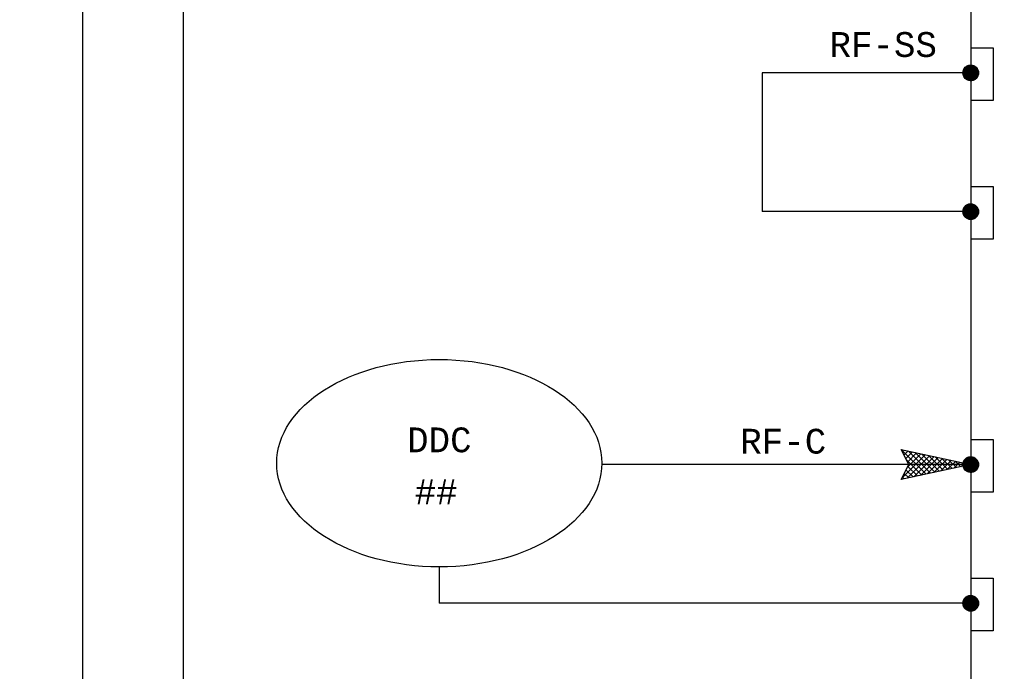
# Model space of a CAD drawing. Header units: inches. Extents: x 7.1 to 32.2, y 0.4 to 17.7.
# Tile 8 of 11: x 16.7 to 20.7, y 9.5 to 12.1. Entities that reach past the tile are written whole.
import ezdxf
from ezdxf.enums import TextEntityAlignment as Align

# ---------------------------------------------------------------- set-up
doc = ezdxf.new("R2010")
doc.units = ezdxf.units.IN
doc.header["$MEASUREMENT"] = 0
for name, color, linetype, lineweight in [('M-ANNO-SYMB', 6, 'Continuous', 30), ('M-ANNO-TEXT', 2, 'Continuous', 30), ('M-DIAG-GRPH', 6, 'Continuous', 13)]:
    doc.layers.add(name, color=color, linetype=linetype, lineweight=lineweight)
doc.styles.add('CONTROLTXT', font='monotxt.shx')

# ---------------------------------------------------------------- blocks, each defined once
blk = doc.blocks.new('*U10')
at = {"color": 0}
for p, q in [((10.4849, 6.9662), (10.5488, 7.0301)), ((10.4849, 6.967), (10.5479, 7.0301)), ((10.4849, 6.9644), (10.5505, 7.03)), ((10.4849, 6.9653), (10.5496, 7.03)), ((10.4849, 6.9679), (10.547, 7.03)), ((10.4849, 6.9688), (10.5461, 7.03)), ((10.4849, 6.9698), (10.5452, 7.03)), ((10.485, 6.9636), (10.5514, 7.03)), ((10.485, 6.9627), (10.5522, 7.0299)), ((10.485, 6.9707), (10.5442, 7.0299)), ((10.4851, 6.9619), (10.553, 7.0299)), ((10.4851, 6.9716), (10.5433, 7.0299)), ((10.4851, 6.9611), (10.5538, 7.0298)), ((10.4851, 6.9726), (10.5423, 7.0298)), ((10.4852, 6.9603), (10.5546, 7.0297)), ((10.4852, 6.9736), (10.5413, 7.0297)), ((10.4853, 6.9595), (10.5554, 7.0296)), ((10.4854, 6.9746), (10.5403, 7.0296)), ((10.4854, 6.9587), (10.5562, 7.0295)), ((10.4855, 6.9579), (10.557, 7.0294)), ((10.4855, 6.9756), (10.5393, 7.0294)), ((10.4856, 6.9572), (10.5578, 7.0293)), ((10.4856, 6.9766), (10.5383, 7.0293)), ((10.4857, 6.9564), (10.5585, 7.0292)), ((10.4858, 6.9777), (10.5372, 7.0291)), ((10.4859, 6.9556), (10.5593, 7.0291)), ((10.486, 6.9549), (10.56, 7.0289)), ((10.486, 6.9788), (10.5361, 7.0289)), ((10.4861, 6.9542), (10.5608, 7.0288)), ((10.4862, 6.9799), (10.535, 7.0287)), ((10.4863, 6.9534), (10.5615, 7.0286)), ((10.4865, 6.9527), (10.5622, 7.0285)), ((10.4865, 6.981), (10.5339, 7.0284)), ((10.4866, 6.952), (10.5629, 7.0283)), ((10.4868, 6.9513), (10.5637, 7.0281)), ((10.4868, 6.9822), (10.5327, 7.0281)), ((10.487, 6.9506), (10.5644, 7.028)), ((10.4871, 6.9834), (10.5315, 7.0278)), ((10.4872, 6.9499), (10.565, 7.0278)), ((10.4874, 6.9492), (10.5657, 7.0276)), ((10.4874, 6.9846), (10.5303, 7.0275)), ((10.4876, 6.9485), (10.5664, 7.0274)), ((10.4878, 6.9478), (10.5671, 7.0272)), ((10.4878, 6.9859), (10.529, 7.0271)), ((10.488, 6.9472), (10.5678, 7.0269)), ((10.4882, 6.9465), (10.5684, 7.0267)), ((10.4883, 6.9872), (10.5277, 7.0267)), ((10.4884, 6.9458), (10.5691, 7.0265)), ((10.4887, 6.9452), (10.5697, 7.0263)), ((10.4888, 6.9886), (10.5263, 7.0262)), ((10.4889, 6.9445), (10.5704, 7.026)), ((10.4891, 6.9439), (10.571, 7.0258)), ((10.4893, 6.99), (10.5249, 7.0256)), ((10.4894, 6.9433), (10.5717, 7.0255)), ((10.4897, 6.9426), (10.5723, 7.0253)), ((10.4899, 6.942), (10.5729, 7.025)), ((10.4899, 6.9915), (10.5234, 7.025)), ((10.4902, 6.9414), (10.5735, 7.0248)), ((10.4904, 6.9408), (10.5741, 7.0245)), ((10.4906, 6.9931), (10.5218, 7.0243)), ((10.4907, 6.9402), (10.5747, 7.0242)), ((10.491, 6.9396), (10.5753, 7.0239)), ((10.4913, 6.939), (10.5759, 7.0236)), ((10.4914, 6.9948), (10.5201, 7.0235)), ((10.4916, 6.9384), (10.5765, 7.0233)), ((10.4919, 6.9378), (10.5771, 7.023)), ((10.4922, 6.9372), (10.5777, 7.0227)), ((10.4923, 6.9966), (10.5183, 7.0226)), ((10.4925, 6.9367), (10.5783, 7.0224)), ((10.4928, 6.9361), (10.5789, 7.0221)), ((10.4931, 6.9355), (10.5794, 7.0218)), ((10.4934, 6.935), (10.58, 7.0215)), ((10.4935, 6.9986), (10.5163, 7.0215)), ((10.4938, 6.9344), (10.5805, 7.0212)), ((10.4941, 6.9338), (10.5811, 7.0208)), ((10.4944, 6.9333), (10.5816, 7.0205)), ((10.4948, 6.9328), (10.5822, 7.0201)), ((10.4948, 7.0009), (10.5141, 7.0201)), ((10.4951, 6.9322), (10.5827, 7.0198)), ((10.4955, 6.9317), (10.5832, 7.0194)), ((10.4958, 6.9312), (10.5838, 7.0191)), ((10.4962, 6.9306), (10.5843, 7.0187)), ((10.4966, 6.9301), (10.5848, 7.0184)), ((10.4967, 7.0036), (10.5113, 7.0182)), ((10.4969, 6.9296), (10.5853, 7.018)), ((10.4973, 6.9291), (10.5858, 7.0176)), ((10.4977, 6.9286), (10.5863, 7.0172)), ((10.4981, 6.9281), (10.5868, 7.0169)), ((10.4985, 6.9276), (10.5873, 7.0165)), ((10.4989, 6.9271), (10.5878, 7.0161)), ((10.4992, 6.9266), (10.5883, 7.0157)), ((10.4996, 6.9261), (10.5888, 7.0153)), ((10.4998, 7.0076), (10.5074, 7.0151)), ((10.5001, 6.9256), (10.5893, 7.0149)), ((10.5005, 6.9252), (10.5898, 7.0145)), ((10.5009, 6.9247), (10.5902, 7.0141)), ((10.5013, 6.9242), (10.5907, 7.0136)), ((10.5017, 6.9238), (10.5912, 7.0132)), ((10.5021, 6.9233), (10.5916, 7.0128)), ((10.5026, 6.9229), (10.5921, 7.0124)), ((10.503, 6.9224), (10.5925, 7.0119)), ((10.5035, 6.922), (10.593, 7.0115)), ((10.5039, 6.9215), (10.5934, 7.011)), ((10.5043, 6.9211), (10.5938, 7.0106)), ((10.5048, 6.9207), (10.5943, 7.0101)), ((10.5053, 6.9202), (10.5947, 7.0097)), ((10.5057, 6.9198), (10.5951, 7.0092)), ((10.5062, 6.9194), (10.5955, 7.0087)), ((10.5067, 6.919), (10.5959, 7.0083)), ((10.5071, 6.9186), (10.5963, 7.0078)), ((10.5076, 6.9182), (10.5968, 7.0073)), ((10.5081, 6.9178), (10.5972, 7.0068)), ((10.5086, 6.9174), (10.5975, 7.0063)), ((10.5091, 6.917), (10.5979, 7.0059)), ((10.5096, 6.9166), (10.5983, 7.0054)), ((10.5101, 6.9162), (10.5987, 7.0049)), ((10.5106, 6.9158), (10.5991, 7.0043)), ((10.5111, 6.9155), (10.5995, 7.0038)), ((10.5116, 6.9151), (10.5998, 7.0033)), ((10.5121, 6.9147), (10.6002, 7.0028)), ((10.5127, 6.9144), (10.6006, 7.0023)), ((10.5132, 6.914), (10.6009, 7.0017)), ((10.5137, 6.9137), (10.6013, 7.0012)), ((10.5143, 6.9133), (10.6016, 7.0007)), ((10.5148, 6.913), (10.6019, 7.0001)), ((10.5153, 6.9127), (10.6023, 6.9996)), ((10.5159, 6.9123), (10.6026, 6.999)), ((10.5165, 6.912), (10.6029, 6.9985)), ((10.517, 6.9117), (10.6033, 6.9979)), ((10.5176, 6.9114), (10.6036, 6.9973)), ((10.5182, 6.911), (10.6039, 6.9968)), ((10.5187, 6.9107), (10.6042, 6.9962)), ((10.5193, 6.9104), (10.6045, 6.9956)), ((10.5199, 6.9101), (10.6048, 6.995)), ((10.5205, 6.9098), (10.6051, 6.9944)), ((10.5211, 6.9096), (10.6054, 6.9938)), ((10.5217, 6.9093), (10.6057, 6.9932)), ((10.5223, 6.909), (10.6059, 6.9926)), ((10.5229, 6.9087), (10.6062, 6.992)), ((10.5235, 6.9085), (10.6065, 6.9914)), ((10.5242, 6.9082), (10.6067, 6.9908)), ((10.5248, 6.908), (10.607, 6.9901)), ((10.5254, 6.9077), (10.6072, 6.9895)), ((10.5261, 6.9075), (10.6075, 6.9889)), ((10.5267, 6.9072), (10.6077, 6.9882)), ((10.5274, 6.907), (10.6079, 6.9876)), ((10.528, 6.9068), (10.6082, 6.9869)), ((10.5287, 6.9066), (10.6084, 6.9862)), ((10.5294, 6.9063), (10.6086, 6.9856)), ((10.53, 6.9061), (10.6088, 6.9849)), ((10.5307, 6.9059), (10.609, 6.9842)), ((10.5314, 6.9057), (10.6092, 6.9835)), ((10.5321, 6.9056), (10.6094, 6.9828)), ((10.5328, 6.9054), (10.6096, 6.9821)), ((10.5335, 6.9052), (10.6097, 6.9814)), ((10.5342, 6.905), (10.6099, 6.9807)), ((10.535, 6.9049), (10.6101, 6.98)), ((10.5357, 6.9047), (10.6102, 6.9792)), ((10.5364, 6.9046), (10.6104, 6.9785)), ((10.5372, 6.9044), (10.6105, 6.9777)), ((10.5379, 6.9043), (10.6106, 6.977)), ((10.5387, 6.9042), (10.6107, 6.9762)), ((10.5395, 6.9041), (10.6109, 6.9755)), ((10.5403, 6.904), (10.611, 6.9747)), ((10.541, 6.9039), (10.611, 6.9739)), ((10.5418, 6.9038), (10.6111, 6.9731)), ((10.5427, 6.9037), (10.6112, 6.9723)), ((10.5435, 6.9037), (10.6113, 6.9715)), ((10.5443, 6.9036), (10.6113, 6.9706)), ((10.5451, 6.9036), (10.6114, 6.9698)), ((10.546, 6.9035), (10.6114, 6.9689)), ((10.5468, 6.9035), (10.6114, 6.9681)), ((10.5477, 6.9035), (10.6114, 6.9672)), ((10.5486, 6.9035), (10.6114, 6.9663)), ((10.5495, 6.9035), (10.6114, 6.9654)), ((10.5504, 6.9035), (10.6114, 6.9645)), ((10.5513, 6.9036), (10.6114, 6.9636)), ((10.5523, 6.9036), (10.6113, 6.9627)), ((10.5532, 6.9037), (10.6112, 6.9617)), ((10.5542, 6.9038), (10.6112, 6.9607)), ((10.5552, 6.9039), (10.6111, 6.9598)), ((10.5562, 6.904), (10.6109, 6.9588)), ((10.5572, 6.9041), (10.6108, 6.9577)), ((10.5582, 6.9043), (10.6106, 6.9567)), ((10.5593, 6.9045), (10.6105, 6.9556)), ((10.5604, 6.9047), (10.6103, 6.9545)), ((10.5615, 6.9049), (10.61, 6.9534)), ((10.5627, 6.9052), (10.6098, 6.9523)), ((10.5638, 6.9054), (10.6095, 6.9511)), ((10.565, 6.9058), (10.6092, 6.9499)), ((10.5663, 6.9061), (10.6088, 6.9487)), ((10.5676, 6.9065), (10.6084, 6.9474)), ((10.5689, 6.907), (10.608, 6.9461)), ((10.5703, 6.9075), (10.6075, 6.9447)), ((10.5717, 6.908), (10.6069, 6.9432)), ((10.5732, 6.9086), (10.6063, 6.9417)), ((10.5748, 6.9094), (10.6056, 6.9401)), ((10.5765, 6.9102), (10.6047, 6.9384)), ((10.5784, 6.9112), (10.6038, 6.9366)), ((10.5804, 6.9123), (10.6026, 6.9345)), ((10.5828, 6.9138), (10.6012, 6.9322)), ((10.5856, 6.9158), (10.5992, 6.9293)), ((10.5903, 6.9195), (10.5954, 6.9246))]:
    blk.add_line(p, q, dxfattribs=at)
blk = doc.blocks.new('*U12')
at = {"color": 0}
for p, q in [((10.4849, 6.9662), (10.5488, 7.0301)), ((10.4849, 6.967), (10.5479, 7.0301)), ((10.4849, 6.9644), (10.5505, 7.03)), ((10.4849, 6.9653), (10.5496, 7.03)), ((10.4849, 6.9679), (10.547, 7.03)), ((10.4849, 6.9688), (10.5461, 7.03)), ((10.4849, 6.9698), (10.5452, 7.03)), ((10.485, 6.9636), (10.5514, 7.03)), ((10.485, 6.9627), (10.5522, 7.0299)), ((10.485, 6.9707), (10.5442, 7.0299)), ((10.4851, 6.9619), (10.553, 7.0299)), ((10.4851, 6.9716), (10.5433, 7.0299)), ((10.4851, 6.9611), (10.5538, 7.0298)), ((10.4851, 6.9726), (10.5423, 7.0298)), ((10.4852, 6.9603), (10.5546, 7.0297)), ((10.4852, 6.9736), (10.5413, 7.0297)), ((10.4853, 6.9595), (10.5554, 7.0296)), ((10.4854, 6.9746), (10.5403, 7.0296)), ((10.4854, 6.9587), (10.5562, 7.0295)), ((10.4855, 6.9579), (10.557, 7.0294)), ((10.4855, 6.9756), (10.5393, 7.0294)), ((10.4856, 6.9572), (10.5578, 7.0293)), ((10.4856, 6.9766), (10.5383, 7.0293)), ((10.4857, 6.9564), (10.5585, 7.0292)), ((10.4858, 6.9777), (10.5372, 7.0291)), ((10.4859, 6.9556), (10.5593, 7.0291)), ((10.486, 6.9549), (10.56, 7.0289)), ((10.486, 6.9788), (10.5361, 7.0289)), ((10.4861, 6.9542), (10.5608, 7.0288)), ((10.4862, 6.9799), (10.535, 7.0287)), ((10.4863, 6.9534), (10.5615, 7.0286)), ((10.4865, 6.9527), (10.5622, 7.0285)), ((10.4865, 6.981), (10.5339, 7.0284)), ((10.4866, 6.952), (10.5629, 7.0283)), ((10.4868, 6.9513), (10.5637, 7.0281)), ((10.4868, 6.9822), (10.5327, 7.0281)), ((10.487, 6.9506), (10.5644, 7.028)), ((10.4871, 6.9834), (10.5315, 7.0278)), ((10.4872, 6.9499), (10.565, 7.0278)), ((10.4874, 6.9492), (10.5657, 7.0276)), ((10.4874, 6.9846), (10.5303, 7.0275)), ((10.4876, 6.9485), (10.5664, 7.0274)), ((10.4878, 6.9478), (10.5671, 7.0272)), ((10.4878, 6.9859), (10.529, 7.0271)), ((10.488, 6.9472), (10.5678, 7.0269)), ((10.4882, 6.9465), (10.5684, 7.0267)), ((10.4883, 6.9872), (10.5277, 7.0267)), ((10.4884, 6.9458), (10.5691, 7.0265)), ((10.4887, 6.9452), (10.5697, 7.0263)), ((10.4888, 6.9886), (10.5263, 7.0262)), ((10.4889, 6.9445), (10.5704, 7.026)), ((10.4891, 6.9439), (10.571, 7.0258)), ((10.4893, 6.99), (10.5249, 7.0256)), ((10.4894, 6.9433), (10.5717, 7.0255)), ((10.4897, 6.9426), (10.5723, 7.0253)), ((10.4899, 6.942), (10.5729, 7.025)), ((10.4899, 6.9915), (10.5234, 7.025)), ((10.4902, 6.9414), (10.5735, 7.0248)), ((10.4904, 6.9408), (10.5741, 7.0245)), ((10.4906, 6.9931), (10.5218, 7.0243)), ((10.4907, 6.9402), (10.5747, 7.0242)), ((10.491, 6.9396), (10.5753, 7.0239)), ((10.4913, 6.939), (10.5759, 7.0236)), ((10.4914, 6.9948), (10.5201, 7.0235)), ((10.4916, 6.9384), (10.5765, 7.0233)), ((10.4919, 6.9378), (10.5771, 7.023)), ((10.4922, 6.9372), (10.5777, 7.0227)), ((10.4923, 6.9966), (10.5183, 7.0226)), ((10.4925, 6.9367), (10.5783, 7.0224)), ((10.4928, 6.9361), (10.5789, 7.0221)), ((10.4931, 6.9355), (10.5794, 7.0218)), ((10.4934, 6.935), (10.58, 7.0215)), ((10.4935, 6.9986), (10.5163, 7.0215)), ((10.4938, 6.9344), (10.5805, 7.0212)), ((10.4941, 6.9338), (10.5811, 7.0208)), ((10.4944, 6.9333), (10.5816, 7.0205)), ((10.4948, 6.9328), (10.5822, 7.0201)), ((10.4948, 7.0009), (10.5141, 7.0201)), ((10.4951, 6.9322), (10.5827, 7.0198)), ((10.4955, 6.9317), (10.5832, 7.0194)), ((10.4958, 6.9312), (10.5838, 7.0191)), ((10.4962, 6.9306), (10.5843, 7.0187)), ((10.4966, 6.9301), (10.5848, 7.0184)), ((10.4967, 7.0036), (10.5113, 7.0182)), ((10.4969, 6.9296), (10.5853, 7.018)), ((10.4973, 6.9291), (10.5858, 7.0176)), ((10.4977, 6.9286), (10.5863, 7.0172)), ((10.4981, 6.9281), (10.5868, 7.0169)), ((10.4985, 6.9276), (10.5873, 7.0165)), ((10.4989, 6.9271), (10.5878, 7.0161)), ((10.4992, 6.9266), (10.5883, 7.0157)), ((10.4996, 6.9261), (10.5888, 7.0153)), ((10.4998, 7.0076), (10.5074, 7.0151)), ((10.5001, 6.9256), (10.5893, 7.0149)), ((10.5005, 6.9252), (10.5898, 7.0145)), ((10.5009, 6.9247), (10.5902, 7.0141)), ((10.5013, 6.9242), (10.5907, 7.0136)), ((10.5017, 6.9238), (10.5912, 7.0132)), ((10.5021, 6.9233), (10.5916, 7.0128)), ((10.5026, 6.9229), (10.5921, 7.0124)), ((10.503, 6.9224), (10.5925, 7.0119)), ((10.5035, 6.922), (10.593, 7.0115)), ((10.5039, 6.9215), (10.5934, 7.011)), ((10.5043, 6.9211), (10.5938, 7.0106)), ((10.5048, 6.9207), (10.5943, 7.0101)), ((10.5053, 6.9202), (10.5947, 7.0097)), ((10.5057, 6.9198), (10.5951, 7.0092)), ((10.5062, 6.9194), (10.5955, 7.0087)), ((10.5067, 6.919), (10.5959, 7.0083)), ((10.5071, 6.9186), (10.5963, 7.0078)), ((10.5076, 6.9182), (10.5968, 7.0073)), ((10.5081, 6.9178), (10.5972, 7.0068)), ((10.5086, 6.9174), (10.5975, 7.0063)), ((10.5091, 6.917), (10.5979, 7.0059)), ((10.5096, 6.9166), (10.5983, 7.0054)), ((10.5101, 6.9162), (10.5987, 7.0049)), ((10.5106, 6.9158), (10.5991, 7.0043)), ((10.5111, 6.9155), (10.5995, 7.0038)), ((10.5116, 6.9151), (10.5998, 7.0033)), ((10.5121, 6.9147), (10.6002, 7.0028)), ((10.5127, 6.9144), (10.6006, 7.0023)), ((10.5132, 6.914), (10.6009, 7.0017)), ((10.5137, 6.9137), (10.6013, 7.0012)), ((10.5143, 6.9133), (10.6016, 7.0007)), ((10.5148, 6.913), (10.6019, 7.0001)), ((10.5153, 6.9127), (10.6023, 6.9996)), ((10.5159, 6.9123), (10.6026, 6.999)), ((10.5165, 6.912), (10.6029, 6.9985)), ((10.517, 6.9117), (10.6033, 6.9979)), ((10.5176, 6.9114), (10.6036, 6.9973)), ((10.5182, 6.911), (10.6039, 6.9968)), ((10.5187, 6.9107), (10.6042, 6.9962)), ((10.5193, 6.9104), (10.6045, 6.9956)), ((10.5199, 6.9101), (10.6048, 6.995)), ((10.5205, 6.9098), (10.6051, 6.9944)), ((10.5211, 6.9096), (10.6054, 6.9938)), ((10.5217, 6.9093), (10.6057, 6.9932)), ((10.5223, 6.909), (10.6059, 6.9926)), ((10.5229, 6.9087), (10.6062, 6.992)), ((10.5235, 6.9085), (10.6065, 6.9914)), ((10.5242, 6.9082), (10.6067, 6.9908)), ((10.5248, 6.908), (10.607, 6.9901)), ((10.5254, 6.9077), (10.6072, 6.9895)), ((10.5261, 6.9075), (10.6075, 6.9889)), ((10.5267, 6.9072), (10.6077, 6.9882)), ((10.5274, 6.907), (10.6079, 6.9876)), ((10.528, 6.9068), (10.6082, 6.9869)), ((10.5287, 6.9066), (10.6084, 6.9862)), ((10.5294, 6.9063), (10.6086, 6.9856)), ((10.53, 6.9061), (10.6088, 6.9849)), ((10.5307, 6.9059), (10.609, 6.9842)), ((10.5314, 6.9057), (10.6092, 6.9835)), ((10.5321, 6.9056), (10.6094, 6.9828)), ((10.5328, 6.9054), (10.6096, 6.9821)), ((10.5335, 6.9052), (10.6097, 6.9814)), ((10.5342, 6.905), (10.6099, 6.9807)), ((10.535, 6.9049), (10.6101, 6.98)), ((10.5357, 6.9047), (10.6102, 6.9792)), ((10.5364, 6.9046), (10.6104, 6.9785)), ((10.5372, 6.9044), (10.6105, 6.9777)), ((10.5379, 6.9043), (10.6106, 6.977)), ((10.5387, 6.9042), (10.6107, 6.9762)), ((10.5395, 6.9041), (10.6109, 6.9755)), ((10.5403, 6.904), (10.611, 6.9747)), ((10.541, 6.9039), (10.611, 6.9739)), ((10.5418, 6.9038), (10.6111, 6.9731)), ((10.5427, 6.9037), (10.6112, 6.9723)), ((10.5435, 6.9037), (10.6113, 6.9715)), ((10.5443, 6.9036), (10.6113, 6.9706)), ((10.5451, 6.9036), (10.6114, 6.9698)), ((10.546, 6.9035), (10.6114, 6.9689)), ((10.5468, 6.9035), (10.6114, 6.9681)), ((10.5477, 6.9035), (10.6114, 6.9672)), ((10.5486, 6.9035), (10.6114, 6.9663)), ((10.5495, 6.9035), (10.6114, 6.9654)), ((10.5504, 6.9035), (10.6114, 6.9645)), ((10.5513, 6.9036), (10.6114, 6.9636)), ((10.5523, 6.9036), (10.6113, 6.9627)), ((10.5532, 6.9037), (10.6112, 6.9617)), ((10.5542, 6.9038), (10.6112, 6.9607)), ((10.5552, 6.9039), (10.6111, 6.9598)), ((10.5562, 6.904), (10.6109, 6.9588)), ((10.5572, 6.9041), (10.6108, 6.9577)), ((10.5582, 6.9043), (10.6106, 6.9567)), ((10.5593, 6.9045), (10.6105, 6.9556)), ((10.5604, 6.9047), (10.6103, 6.9545)), ((10.5615, 6.9049), (10.61, 6.9534)), ((10.5627, 6.9052), (10.6098, 6.9523)), ((10.5638, 6.9054), (10.6095, 6.9511)), ((10.565, 6.9058), (10.6092, 6.9499)), ((10.5663, 6.9061), (10.6088, 6.9487)), ((10.5676, 6.9065), (10.6084, 6.9474)), ((10.5689, 6.907), (10.608, 6.9461)), ((10.5703, 6.9075), (10.6075, 6.9447)), ((10.5717, 6.908), (10.6069, 6.9432)), ((10.5732, 6.9086), (10.6063, 6.9417)), ((10.5748, 6.9094), (10.6056, 6.9401)), ((10.5765, 6.9102), (10.6047, 6.9384)), ((10.5784, 6.9112), (10.6038, 6.9366)), ((10.5804, 6.9123), (10.6026, 6.9345)), ((10.5828, 6.9138), (10.6012, 6.9322)), ((10.5856, 6.9158), (10.5992, 6.9293)), ((10.5903, 6.9195), (10.5954, 6.9246))]:
    blk.add_line(p, q, dxfattribs=at)
blk = doc.blocks.new('*U28')
at = {"color": 0}
for p, q in [((10.4849, 6.9662), (10.5488, 7.0301)), ((10.4849, 6.967), (10.5479, 7.0301)), ((10.4849, 6.9644), (10.5505, 7.03)), ((10.4849, 6.9653), (10.5496, 7.03)), ((10.4849, 6.9679), (10.547, 7.03)), ((10.4849, 6.9688), (10.5461, 7.03)), ((10.4849, 6.9698), (10.5452, 7.03)), ((10.485, 6.9636), (10.5514, 7.03)), ((10.485, 6.9627), (10.5522, 7.0299)), ((10.485, 6.9707), (10.5442, 7.0299)), ((10.4851, 6.9619), (10.553, 7.0299)), ((10.4851, 6.9716), (10.5433, 7.0299)), ((10.4851, 6.9611), (10.5538, 7.0298)), ((10.4851, 6.9726), (10.5423, 7.0298)), ((10.4852, 6.9603), (10.5546, 7.0297)), ((10.4852, 6.9736), (10.5413, 7.0297)), ((10.4853, 6.9595), (10.5554, 7.0296)), ((10.4854, 6.9746), (10.5403, 7.0296)), ((10.4854, 6.9587), (10.5562, 7.0295)), ((10.4855, 6.9579), (10.557, 7.0294)), ((10.4855, 6.9756), (10.5393, 7.0294)), ((10.4856, 6.9572), (10.5578, 7.0293)), ((10.4856, 6.9766), (10.5383, 7.0293)), ((10.4857, 6.9564), (10.5585, 7.0292)), ((10.4858, 6.9777), (10.5372, 7.0291)), ((10.4859, 6.9556), (10.5593, 7.0291)), ((10.486, 6.9549), (10.56, 7.0289)), ((10.486, 6.9788), (10.5361, 7.0289)), ((10.4861, 6.9542), (10.5608, 7.0288)), ((10.4862, 6.9799), (10.535, 7.0287)), ((10.4863, 6.9534), (10.5615, 7.0286)), ((10.4865, 6.9527), (10.5622, 7.0285)), ((10.4865, 6.981), (10.5339, 7.0284)), ((10.4866, 6.952), (10.5629, 7.0283)), ((10.4868, 6.9513), (10.5637, 7.0281)), ((10.4868, 6.9822), (10.5327, 7.0281)), ((10.487, 6.9506), (10.5644, 7.028)), ((10.4871, 6.9834), (10.5315, 7.0278)), ((10.4872, 6.9499), (10.565, 7.0278)), ((10.4874, 6.9492), (10.5657, 7.0276)), ((10.4874, 6.9846), (10.5303, 7.0275)), ((10.4876, 6.9485), (10.5664, 7.0274)), ((10.4878, 6.9478), (10.5671, 7.0272)), ((10.4878, 6.9859), (10.529, 7.0271)), ((10.488, 6.9472), (10.5678, 7.0269)), ((10.4882, 6.9465), (10.5684, 7.0267)), ((10.4883, 6.9872), (10.5277, 7.0267)), ((10.4884, 6.9458), (10.5691, 7.0265)), ((10.4887, 6.9452), (10.5697, 7.0263)), ((10.4888, 6.9886), (10.5263, 7.0262)), ((10.4889, 6.9445), (10.5704, 7.026)), ((10.4891, 6.9439), (10.571, 7.0258)), ((10.4893, 6.99), (10.5249, 7.0256)), ((10.4894, 6.9433), (10.5717, 7.0255)), ((10.4897, 6.9426), (10.5723, 7.0253)), ((10.4899, 6.942), (10.5729, 7.025)), ((10.4899, 6.9915), (10.5234, 7.025)), ((10.4902, 6.9414), (10.5735, 7.0248)), ((10.4904, 6.9408), (10.5741, 7.0245)), ((10.4906, 6.9931), (10.5218, 7.0243)), ((10.4907, 6.9402), (10.5747, 7.0242)), ((10.491, 6.9396), (10.5753, 7.0239)), ((10.4913, 6.939), (10.5759, 7.0236)), ((10.4914, 6.9948), (10.5201, 7.0235)), ((10.4916, 6.9384), (10.5765, 7.0233)), ((10.4919, 6.9378), (10.5771, 7.023)), ((10.4922, 6.9372), (10.5777, 7.0227)), ((10.4923, 6.9966), (10.5183, 7.0226)), ((10.4925, 6.9367), (10.5783, 7.0224)), ((10.4928, 6.9361), (10.5789, 7.0221)), ((10.4931, 6.9355), (10.5794, 7.0218)), ((10.4934, 6.935), (10.58, 7.0215)), ((10.4935, 6.9986), (10.5163, 7.0215)), ((10.4938, 6.9344), (10.5805, 7.0212)), ((10.4941, 6.9338), (10.5811, 7.0208)), ((10.4944, 6.9333), (10.5816, 7.0205)), ((10.4948, 6.9328), (10.5822, 7.0201)), ((10.4948, 7.0009), (10.5141, 7.0201)), ((10.4951, 6.9322), (10.5827, 7.0198)), ((10.4955, 6.9317), (10.5832, 7.0194)), ((10.4958, 6.9312), (10.5838, 7.0191)), ((10.4962, 6.9306), (10.5843, 7.0187)), ((10.4966, 6.9301), (10.5848, 7.0184)), ((10.4967, 7.0036), (10.5113, 7.0182)), ((10.4969, 6.9296), (10.5853, 7.018)), ((10.4973, 6.9291), (10.5858, 7.0176)), ((10.4977, 6.9286), (10.5863, 7.0172)), ((10.4981, 6.9281), (10.5868, 7.0169)), ((10.4985, 6.9276), (10.5873, 7.0165)), ((10.4989, 6.9271), (10.5878, 7.0161)), ((10.4992, 6.9266), (10.5883, 7.0157)), ((10.4996, 6.9261), (10.5888, 7.0153)), ((10.4998, 7.0076), (10.5074, 7.0151)), ((10.5001, 6.9256), (10.5893, 7.0149)), ((10.5005, 6.9252), (10.5898, 7.0145)), ((10.5009, 6.9247), (10.5902, 7.0141)), ((10.5013, 6.9242), (10.5907, 7.0136)), ((10.5017, 6.9238), (10.5912, 7.0132)), ((10.5021, 6.9233), (10.5916, 7.0128)), ((10.5026, 6.9229), (10.5921, 7.0124)), ((10.503, 6.9224), (10.5925, 7.0119)), ((10.5035, 6.922), (10.593, 7.0115)), ((10.5039, 6.9215), (10.5934, 7.011)), ((10.5043, 6.9211), (10.5938, 7.0106)), ((10.5048, 6.9207), (10.5943, 7.0101)), ((10.5053, 6.9202), (10.5947, 7.0097)), ((10.5057, 6.9198), (10.5951, 7.0092)), ((10.5062, 6.9194), (10.5955, 7.0087)), ((10.5067, 6.919), (10.5959, 7.0083)), ((10.5071, 6.9186), (10.5963, 7.0078)), ((10.5076, 6.9182), (10.5968, 7.0073)), ((10.5081, 6.9178), (10.5972, 7.0068)), ((10.5086, 6.9174), (10.5975, 7.0063)), ((10.5091, 6.917), (10.5979, 7.0059)), ((10.5096, 6.9166), (10.5983, 7.0054)), ((10.5101, 6.9162), (10.5987, 7.0049)), ((10.5106, 6.9158), (10.5991, 7.0043)), ((10.5111, 6.9155), (10.5995, 7.0038)), ((10.5116, 6.9151), (10.5998, 7.0033)), ((10.5121, 6.9147), (10.6002, 7.0028)), ((10.5127, 6.9144), (10.6006, 7.0023)), ((10.5132, 6.914), (10.6009, 7.0017)), ((10.5137, 6.9137), (10.6013, 7.0012)), ((10.5143, 6.9133), (10.6016, 7.0007)), ((10.5148, 6.913), (10.6019, 7.0001)), ((10.5153, 6.9127), (10.6023, 6.9996)), ((10.5159, 6.9123), (10.6026, 6.999)), ((10.5165, 6.912), (10.6029, 6.9985)), ((10.517, 6.9117), (10.6033, 6.9979)), ((10.5176, 6.9114), (10.6036, 6.9973)), ((10.5182, 6.911), (10.6039, 6.9968)), ((10.5187, 6.9107), (10.6042, 6.9962)), ((10.5193, 6.9104), (10.6045, 6.9956)), ((10.5199, 6.9101), (10.6048, 6.995)), ((10.5205, 6.9098), (10.6051, 6.9944)), ((10.5211, 6.9096), (10.6054, 6.9938)), ((10.5217, 6.9093), (10.6057, 6.9932)), ((10.5223, 6.909), (10.6059, 6.9926)), ((10.5229, 6.9087), (10.6062, 6.992)), ((10.5235, 6.9085), (10.6065, 6.9914)), ((10.5242, 6.9082), (10.6067, 6.9908)), ((10.5248, 6.908), (10.607, 6.9901)), ((10.5254, 6.9077), (10.6072, 6.9895)), ((10.5261, 6.9075), (10.6075, 6.9889)), ((10.5267, 6.9072), (10.6077, 6.9882)), ((10.5274, 6.907), (10.6079, 6.9876)), ((10.528, 6.9068), (10.6082, 6.9869)), ((10.5287, 6.9066), (10.6084, 6.9862)), ((10.5294, 6.9063), (10.6086, 6.9856)), ((10.53, 6.9061), (10.6088, 6.9849)), ((10.5307, 6.9059), (10.609, 6.9842)), ((10.5314, 6.9057), (10.6092, 6.9835)), ((10.5321, 6.9056), (10.6094, 6.9828)), ((10.5328, 6.9054), (10.6096, 6.9821)), ((10.5335, 6.9052), (10.6097, 6.9814)), ((10.5342, 6.905), (10.6099, 6.9807)), ((10.535, 6.9049), (10.6101, 6.98)), ((10.5357, 6.9047), (10.6102, 6.9792)), ((10.5364, 6.9046), (10.6104, 6.9785)), ((10.5372, 6.9044), (10.6105, 6.9777)), ((10.5379, 6.9043), (10.6106, 6.977)), ((10.5387, 6.9042), (10.6107, 6.9762)), ((10.5395, 6.9041), (10.6109, 6.9755)), ((10.5403, 6.904), (10.611, 6.9747)), ((10.541, 6.9039), (10.611, 6.9739)), ((10.5418, 6.9038), (10.6111, 6.9731)), ((10.5427, 6.9037), (10.6112, 6.9723)), ((10.5435, 6.9037), (10.6113, 6.9715)), ((10.5443, 6.9036), (10.6113, 6.9706)), ((10.5451, 6.9036), (10.6114, 6.9698)), ((10.546, 6.9035), (10.6114, 6.9689)), ((10.5468, 6.9035), (10.6114, 6.9681)), ((10.5477, 6.9035), (10.6114, 6.9672)), ((10.5486, 6.9035), (10.6114, 6.9663)), ((10.5495, 6.9035), (10.6114, 6.9654)), ((10.5504, 6.9035), (10.6114, 6.9645)), ((10.5513, 6.9036), (10.6114, 6.9636)), ((10.5523, 6.9036), (10.6113, 6.9627)), ((10.5532, 6.9037), (10.6112, 6.9617)), ((10.5542, 6.9038), (10.6112, 6.9607)), ((10.5552, 6.9039), (10.6111, 6.9598)), ((10.5562, 6.904), (10.6109, 6.9588)), ((10.5572, 6.9041), (10.6108, 6.9577)), ((10.5582, 6.9043), (10.6106, 6.9567)), ((10.5593, 6.9045), (10.6105, 6.9556)), ((10.5604, 6.9047), (10.6103, 6.9545)), ((10.5615, 6.9049), (10.61, 6.9534)), ((10.5627, 6.9052), (10.6098, 6.9523)), ((10.5638, 6.9054), (10.6095, 6.9511)), ((10.565, 6.9058), (10.6092, 6.9499)), ((10.5663, 6.9061), (10.6088, 6.9487)), ((10.5676, 6.9065), (10.6084, 6.9474)), ((10.5689, 6.907), (10.608, 6.9461)), ((10.5703, 6.9075), (10.6075, 6.9447)), ((10.5717, 6.908), (10.6069, 6.9432)), ((10.5732, 6.9086), (10.6063, 6.9417)), ((10.5748, 6.9094), (10.6056, 6.9401)), ((10.5765, 6.9102), (10.6047, 6.9384)), ((10.5784, 6.9112), (10.6038, 6.9366)), ((10.5804, 6.9123), (10.6026, 6.9345)), ((10.5828, 6.9138), (10.6012, 6.9322)), ((10.5856, 6.9158), (10.5992, 6.9293)), ((10.5903, 6.9195), (10.5954, 6.9246))]:
    blk.add_line(p, q, dxfattribs=at)
blk = doc.blocks.new('*U22')
at = {"color": 0}
for p, q in [((10.4849, 6.9662), (10.5488, 7.0301)), ((10.4849, 6.967), (10.5479, 7.0301)), ((10.4849, 6.9644), (10.5505, 7.03)), ((10.4849, 6.9653), (10.5496, 7.03)), ((10.4849, 6.9679), (10.547, 7.03)), ((10.4849, 6.9688), (10.5461, 7.03)), ((10.4849, 6.9698), (10.5452, 7.03)), ((10.485, 6.9636), (10.5514, 7.03)), ((10.485, 6.9627), (10.5522, 7.0299)), ((10.485, 6.9707), (10.5442, 7.0299)), ((10.4851, 6.9619), (10.553, 7.0299)), ((10.4851, 6.9716), (10.5433, 7.0299)), ((10.4851, 6.9611), (10.5538, 7.0298)), ((10.4851, 6.9726), (10.5423, 7.0298)), ((10.4852, 6.9603), (10.5546, 7.0297)), ((10.4852, 6.9736), (10.5413, 7.0297)), ((10.4853, 6.9595), (10.5554, 7.0296)), ((10.4854, 6.9746), (10.5403, 7.0296)), ((10.4854, 6.9587), (10.5562, 7.0295)), ((10.4855, 6.9579), (10.557, 7.0294)), ((10.4855, 6.9756), (10.5393, 7.0294)), ((10.4856, 6.9572), (10.5578, 7.0293)), ((10.4856, 6.9766), (10.5383, 7.0293)), ((10.4857, 6.9564), (10.5585, 7.0292)), ((10.4858, 6.9777), (10.5372, 7.0291)), ((10.4859, 6.9556), (10.5593, 7.0291)), ((10.486, 6.9549), (10.56, 7.0289)), ((10.486, 6.9788), (10.5361, 7.0289)), ((10.4861, 6.9542), (10.5608, 7.0288)), ((10.4862, 6.9799), (10.535, 7.0287)), ((10.4863, 6.9534), (10.5615, 7.0286)), ((10.4865, 6.9527), (10.5622, 7.0285)), ((10.4865, 6.981), (10.5339, 7.0284)), ((10.4866, 6.952), (10.5629, 7.0283)), ((10.4868, 6.9513), (10.5637, 7.0281)), ((10.4868, 6.9822), (10.5327, 7.0281)), ((10.487, 6.9506), (10.5644, 7.028)), ((10.4871, 6.9834), (10.5315, 7.0278)), ((10.4872, 6.9499), (10.565, 7.0278)), ((10.4874, 6.9492), (10.5657, 7.0276)), ((10.4874, 6.9846), (10.5303, 7.0275)), ((10.4876, 6.9485), (10.5664, 7.0274)), ((10.4878, 6.9478), (10.5671, 7.0272)), ((10.4878, 6.9859), (10.529, 7.0271)), ((10.488, 6.9472), (10.5678, 7.0269)), ((10.4882, 6.9465), (10.5684, 7.0267)), ((10.4883, 6.9872), (10.5277, 7.0267)), ((10.4884, 6.9458), (10.5691, 7.0265)), ((10.4887, 6.9452), (10.5697, 7.0263)), ((10.4888, 6.9886), (10.5263, 7.0262)), ((10.4889, 6.9445), (10.5704, 7.026)), ((10.4891, 6.9439), (10.571, 7.0258)), ((10.4893, 6.99), (10.5249, 7.0256)), ((10.4894, 6.9433), (10.5717, 7.0255)), ((10.4897, 6.9426), (10.5723, 7.0253)), ((10.4899, 6.942), (10.5729, 7.025)), ((10.4899, 6.9915), (10.5234, 7.025)), ((10.4902, 6.9414), (10.5735, 7.0248)), ((10.4904, 6.9408), (10.5741, 7.0245)), ((10.4906, 6.9931), (10.5218, 7.0243)), ((10.4907, 6.9402), (10.5747, 7.0242)), ((10.491, 6.9396), (10.5753, 7.0239)), ((10.4913, 6.939), (10.5759, 7.0236)), ((10.4914, 6.9948), (10.5201, 7.0235)), ((10.4916, 6.9384), (10.5765, 7.0233)), ((10.4919, 6.9378), (10.5771, 7.023)), ((10.4922, 6.9372), (10.5777, 7.0227)), ((10.4923, 6.9966), (10.5183, 7.0226)), ((10.4925, 6.9367), (10.5783, 7.0224)), ((10.4928, 6.9361), (10.5789, 7.0221)), ((10.4931, 6.9355), (10.5794, 7.0218)), ((10.4934, 6.935), (10.58, 7.0215)), ((10.4935, 6.9986), (10.5163, 7.0215)), ((10.4938, 6.9344), (10.5805, 7.0212)), ((10.4941, 6.9338), (10.5811, 7.0208)), ((10.4944, 6.9333), (10.5816, 7.0205)), ((10.4948, 6.9328), (10.5822, 7.0201)), ((10.4948, 7.0009), (10.5141, 7.0201)), ((10.4951, 6.9322), (10.5827, 7.0198)), ((10.4955, 6.9317), (10.5832, 7.0194)), ((10.4958, 6.9312), (10.5838, 7.0191)), ((10.4962, 6.9306), (10.5843, 7.0187)), ((10.4966, 6.9301), (10.5848, 7.0184)), ((10.4967, 7.0036), (10.5113, 7.0182)), ((10.4969, 6.9296), (10.5853, 7.018)), ((10.4973, 6.9291), (10.5858, 7.0176)), ((10.4977, 6.9286), (10.5863, 7.0172)), ((10.4981, 6.9281), (10.5868, 7.0169)), ((10.4985, 6.9276), (10.5873, 7.0165)), ((10.4989, 6.9271), (10.5878, 7.0161)), ((10.4992, 6.9266), (10.5883, 7.0157)), ((10.4996, 6.9261), (10.5888, 7.0153)), ((10.4998, 7.0076), (10.5074, 7.0151)), ((10.5001, 6.9256), (10.5893, 7.0149)), ((10.5005, 6.9252), (10.5898, 7.0145)), ((10.5009, 6.9247), (10.5902, 7.0141)), ((10.5013, 6.9242), (10.5907, 7.0136)), ((10.5017, 6.9238), (10.5912, 7.0132)), ((10.5021, 6.9233), (10.5916, 7.0128)), ((10.5026, 6.9229), (10.5921, 7.0124)), ((10.503, 6.9224), (10.5925, 7.0119)), ((10.5035, 6.922), (10.593, 7.0115)), ((10.5039, 6.9215), (10.5934, 7.011)), ((10.5043, 6.9211), (10.5938, 7.0106)), ((10.5048, 6.9207), (10.5943, 7.0101)), ((10.5053, 6.9202), (10.5947, 7.0097)), ((10.5057, 6.9198), (10.5951, 7.0092)), ((10.5062, 6.9194), (10.5955, 7.0087)), ((10.5067, 6.919), (10.5959, 7.0083)), ((10.5071, 6.9186), (10.5963, 7.0078)), ((10.5076, 6.9182), (10.5968, 7.0073)), ((10.5081, 6.9178), (10.5972, 7.0068)), ((10.5086, 6.9174), (10.5975, 7.0063)), ((10.5091, 6.917), (10.5979, 7.0059)), ((10.5096, 6.9166), (10.5983, 7.0054)), ((10.5101, 6.9162), (10.5987, 7.0049)), ((10.5106, 6.9158), (10.5991, 7.0043)), ((10.5111, 6.9155), (10.5995, 7.0038)), ((10.5116, 6.9151), (10.5998, 7.0033)), ((10.5121, 6.9147), (10.6002, 7.0028)), ((10.5127, 6.9144), (10.6006, 7.0023)), ((10.5132, 6.914), (10.6009, 7.0017)), ((10.5137, 6.9137), (10.6013, 7.0012)), ((10.5143, 6.9133), (10.6016, 7.0007)), ((10.5148, 6.913), (10.6019, 7.0001)), ((10.5153, 6.9127), (10.6023, 6.9996)), ((10.5159, 6.9123), (10.6026, 6.999)), ((10.5165, 6.912), (10.6029, 6.9985)), ((10.517, 6.9117), (10.6033, 6.9979)), ((10.5176, 6.9114), (10.6036, 6.9973)), ((10.5182, 6.911), (10.6039, 6.9968)), ((10.5187, 6.9107), (10.6042, 6.9962)), ((10.5193, 6.9104), (10.6045, 6.9956)), ((10.5199, 6.9101), (10.6048, 6.995)), ((10.5205, 6.9098), (10.6051, 6.9944)), ((10.5211, 6.9096), (10.6054, 6.9938)), ((10.5217, 6.9093), (10.6057, 6.9932)), ((10.5223, 6.909), (10.6059, 6.9926)), ((10.5229, 6.9087), (10.6062, 6.992)), ((10.5235, 6.9085), (10.6065, 6.9914)), ((10.5242, 6.9082), (10.6067, 6.9908)), ((10.5248, 6.908), (10.607, 6.9901)), ((10.5254, 6.9077), (10.6072, 6.9895)), ((10.5261, 6.9075), (10.6075, 6.9889)), ((10.5267, 6.9072), (10.6077, 6.9882)), ((10.5274, 6.907), (10.6079, 6.9876)), ((10.528, 6.9068), (10.6082, 6.9869)), ((10.5287, 6.9066), (10.6084, 6.9862)), ((10.5294, 6.9063), (10.6086, 6.9856)), ((10.53, 6.9061), (10.6088, 6.9849)), ((10.5307, 6.9059), (10.609, 6.9842)), ((10.5314, 6.9057), (10.6092, 6.9835)), ((10.5321, 6.9056), (10.6094, 6.9828)), ((10.5328, 6.9054), (10.6096, 6.9821)), ((10.5335, 6.9052), (10.6097, 6.9814)), ((10.5342, 6.905), (10.6099, 6.9807)), ((10.535, 6.9049), (10.6101, 6.98)), ((10.5357, 6.9047), (10.6102, 6.9792)), ((10.5364, 6.9046), (10.6104, 6.9785)), ((10.5372, 6.9044), (10.6105, 6.9777)), ((10.5379, 6.9043), (10.6106, 6.977)), ((10.5387, 6.9042), (10.6107, 6.9762)), ((10.5395, 6.9041), (10.6109, 6.9755)), ((10.5403, 6.904), (10.611, 6.9747)), ((10.541, 6.9039), (10.611, 6.9739)), ((10.5418, 6.9038), (10.6111, 6.9731)), ((10.5427, 6.9037), (10.6112, 6.9723)), ((10.5435, 6.9037), (10.6113, 6.9715)), ((10.5443, 6.9036), (10.6113, 6.9706)), ((10.5451, 6.9036), (10.6114, 6.9698)), ((10.546, 6.9035), (10.6114, 6.9689)), ((10.5468, 6.9035), (10.6114, 6.9681)), ((10.5477, 6.9035), (10.6114, 6.9672)), ((10.5486, 6.9035), (10.6114, 6.9663)), ((10.5495, 6.9035), (10.6114, 6.9654)), ((10.5504, 6.9035), (10.6114, 6.9645)), ((10.5513, 6.9036), (10.6114, 6.9636)), ((10.5523, 6.9036), (10.6113, 6.9627)), ((10.5532, 6.9037), (10.6112, 6.9617)), ((10.5542, 6.9038), (10.6112, 6.9607)), ((10.5552, 6.9039), (10.6111, 6.9598)), ((10.5562, 6.904), (10.6109, 6.9588)), ((10.5572, 6.9041), (10.6108, 6.9577)), ((10.5582, 6.9043), (10.6106, 6.9567)), ((10.5593, 6.9045), (10.6105, 6.9556)), ((10.5604, 6.9047), (10.6103, 6.9545)), ((10.5615, 6.9049), (10.61, 6.9534)), ((10.5627, 6.9052), (10.6098, 6.9523)), ((10.5638, 6.9054), (10.6095, 6.9511)), ((10.565, 6.9058), (10.6092, 6.9499)), ((10.5663, 6.9061), (10.6088, 6.9487)), ((10.5676, 6.9065), (10.6084, 6.9474)), ((10.5689, 6.907), (10.608, 6.9461)), ((10.5703, 6.9075), (10.6075, 6.9447)), ((10.5717, 6.908), (10.6069, 6.9432)), ((10.5732, 6.9086), (10.6063, 6.9417)), ((10.5748, 6.9094), (10.6056, 6.9401)), ((10.5765, 6.9102), (10.6047, 6.9384)), ((10.5784, 6.9112), (10.6038, 6.9366)), ((10.5804, 6.9123), (10.6026, 6.9345)), ((10.5828, 6.9138), (10.6012, 6.9322)), ((10.5856, 6.9158), (10.5992, 6.9293)), ((10.5903, 6.9195), (10.5954, 6.9246))]:
    blk.add_line(p, q, dxfattribs=at)

msp = doc.modelspace()

# ---------------------------------------------------------------- linework, layer by layer
at = {"layer": 'M-ANNO-SYMB', "color": 6}
for p, q in [((20.5442, 15.6074), (20.5442, 6.095)), ((16.9665, 13.949), (16.9665, 5.3791)), ((17.3722, 13.24), (17.3722, 5.0983)), ((20.5442, 11.9965), (20.6343, 11.9965)), ((20.6343, 11.9965), (20.6343, 11.7849)), ((20.5442, 11.8957), (19.7043, 11.8957)), ((19.7043, 11.8957), (19.7043, 11.3363)), ((20.6343, 11.7849), (20.5442, 11.7849)), ((20.5442, 11.4371), (20.6343, 11.4371)), ((20.6343, 11.4371), (20.6343, 11.2255)), ((20.5442, 11.3363), (19.7043, 11.3363)), ((20.6343, 11.2255), (20.5442, 11.2255)), ((20.5442, 10.4175), (20.6343, 10.4175)), ((20.6343, 10.4175), (20.6343, 10.2059)), ((20.5442, 10.3166), (19.0581, 10.3166)), ((20.6343, 10.2059), (20.5442, 10.2059)), ((18.4035, 9.9041), (18.4035, 9.7572)), ((20.5442, 9.8581), (20.6343, 9.8581)), ((20.6343, 9.8581), (20.6343, 9.6465)), ((20.5442, 9.7572), (18.4035, 9.7572)), ((20.6343, 9.6465), (20.5442, 9.6465))]:
    msp.add_line(p, q, dxfattribs=at)
at = {"layer": 'M-ANNO-SYMB', "linetype": 'Continuous'}
for p, q in [((20.2942, 10.3166), (20.2642, 10.3767)), ((20.2642, 10.3767), (20.5442, 10.3166)), ((20.3642, 10.2781), (20.2659, 10.3762)), ((20.2669, 10.2619), (20.3607, 10.3559)), ((20.2679, 10.3692), (20.2734, 10.3747)), ((20.2749, 10.3549), (20.2909, 10.3709)), ((20.2822, 10.3409), (20.3084, 10.3672)), ((20.2877, 10.2616), (20.3782, 10.3522)), ((20.2882, 10.3044), (20.3434, 10.3597)), ((20.2892, 10.3266), (20.3259, 10.3634)), ((20.3817, 10.2819), (20.2929, 10.3704)), ((20.3992, 10.2856), (20.3199, 10.3647)), ((20.4167, 10.2894), (20.3469, 10.3589)), ((20.434, 10.2931), (20.3739, 10.3532)), ((20.2642, 10.2566), (20.2942, 10.3166)), ((20.5442, 10.3166), (20.2642, 10.2566)), ((20.3467, 10.2744), (20.2839, 10.3369)), ((20.3147, 10.2674), (20.3957, 10.3484)), ((20.3417, 10.2731), (20.4132, 10.3447)), ((20.3687, 10.2791), (20.4307, 10.3409)), ((20.3957, 10.2849), (20.4482, 10.3371)), ((20.4515, 10.2969), (20.401, 10.3474)), ((20.4227, 10.2906), (20.4657, 10.3334)), ((20.469, 10.3006), (20.428, 10.3416)), ((20.4497, 10.2964), (20.4832, 10.3296)), ((20.4865, 10.3044), (20.455, 10.3356)), ((20.4767, 10.3021), (20.5005, 10.3259)), ((20.504, 10.3079), (20.482, 10.3299)), ((20.5037, 10.3079), (20.518, 10.3221)), ((20.5215, 10.3116), (20.509, 10.3241)), ((20.5307, 10.3136), (20.5355, 10.3184)), ((20.539, 10.3154), (20.536, 10.3184)), ((20.2942, 10.2631), (20.2764, 10.2809)), ((20.3117, 10.2669), (20.2834, 10.2951)), ((20.3292, 10.2706), (20.2904, 10.3094)), ((20.2767, 10.2594), (20.2692, 10.2669))]:
    msp.add_line(p, q, dxfattribs=at)
at = {"layer": 'M-ANNO-SYMB'}
for centre in [(20.5442, 11.8957), (20.5442, 11.3363), (20.5442, 10.3166), (20.5442, 9.7572)]:
    msp.add_circle(centre, 0.0317, dxfattribs=at)
msp.add_ellipse((18.4035, 10.3221), major_axis=(0.6546, 0), ratio=0.638644, dxfattribs=at)
at = {"layer": 'M-DIAG-GRPH'}
msp.add_3dface([(7.0955, 17.7257), (25.0378, 17.7257), (25.0378, 2.7687), (7.0955, 2.7687)], dxfattribs=at)

# ---------------------------------------------------------------- block references
at = {"layer": 'M-ANNO-SYMB', "linetype": 'Continuous', "xscale": 0.5001292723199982, "yscale": 0.5001292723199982, "zscale": 0.50012927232}
for name, p in [('*U22', (15.2688, 8.4114)), ('*U28', (15.2688, 7.852)), ('*U12', (15.2688, 6.8324)), ('*U10', (15.2688, 6.273))]:
    msp.add_blockref(name, p, dxfattribs=at)

# ---------------------------------------------------------------- texts
at = {"layer": 'M-ANNO-TEXT', "linetype": 'Continuous', "style": 'CONTROLTXT'}
for s, p in [('RF-SS', (20.1917, 11.96)), ('DDC', (18.4038, 10.3662)), ('RF-C', (19.789, 10.3607)), ('##', (18.3909, 10.1569))]:
    msp.add_text(s, height=0.1, dxfattribs=at).set_placement(p, align=Align.CENTER)

doc.saveas('drawing.dxf')
